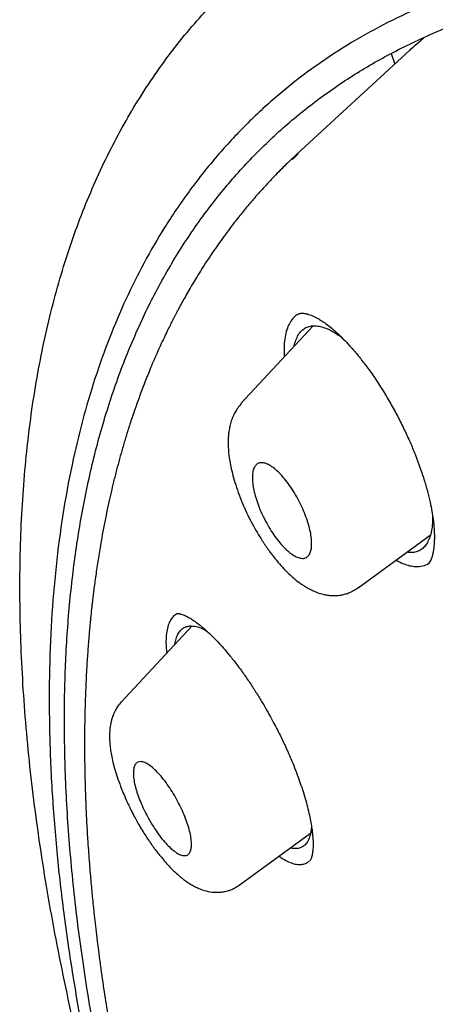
# Model space of a CAD drawing. Header units: millimetres. Extents: x 8 to 827, y 12 to 1643.
# Tile 49 of 134: x 651.61 to 658.9, y 628.85 to 646.1. Entities that reach past the tile are written whole.
import ezdxf

# ---------------------------------------------------------------- set-up
doc = ezdxf.new("R2010")
doc.units = ezdxf.units.MM

msp = doc.modelspace()

# ---------------------------------------------------------------- linework, layer by layer
at = {"color": 7, "linetype": 'Continuous', "lineweight": 30}
for p, q in [((658.447, 645.566), (656.471, 643.745)), ((658.125, 645.51), (658.184, 645.323)), ((656.394, 643.652), (656.49, 643.747)), ((656.757, 640.733), (655.49, 639.372)), ((655.494, 639.369), (655.498, 639.372)), ((657.542, 636.143), (658.808, 637.066)), ((657.539, 636.147), (657.527, 636.14)), ((654.63, 635.475), (653.389, 634.143)), ((655.458, 630.933), (656.708, 631.844))]:
    msp.add_line(p, q, dxfattribs=at)
for points, knots in [([(653.195, 626.045), (653.075, 626.473), (652.789, 627.492), (652.429, 629.048), (652.103, 630.717), (651.86, 632.333), (651.696, 633.893), (651.613, 635.395), (651.61, 636.835), (651.689, 638.212), (651.849, 639.521), (652.09, 640.761), (652.412, 641.929), (652.814, 643.022), (653.296, 644.039), (653.854, 644.98), (654.49, 645.841), (655.201, 646.621), (655.986, 647.32), (656.844, 647.934), (657.774, 648.463), (658.775, 648.905), (659.844, 649.26), (660.978, 649.527), (662.176, 649.707), (663.435, 649.799), (664.753, 649.803), (666.128, 649.719), (667.556, 649.547), (669.037, 649.286), (670.566, 648.936), (672.142, 648.499), (673.76, 647.977), (675.418, 647.369), (677.112, 646.678), (678.839, 645.906), (680.598, 645.051), (682.382, 644.121), (683.591, 643.436), (684.195, 643.093)], [0, 0, 0, 0, 0.019713, 0.046944, 0.074175, 0.101405, 0.128636, 0.155866, 0.183096, 0.210326, 0.237556, 0.264787, 0.292018, 0.319247, 0.346477, 0.373707, 0.400937, 0.428167, 0.455396, 0.482626, 0.509856, 0.537086, 0.564316, 0.591546, 0.618777, 0.646009, 0.67324, 0.700472, 0.727704, 0.754936, 0.782168, 0.809397, 0.836625, 0.863853, 0.89108, 0.918308, 0.945537, 0.972767, 1, 1, 1, 1]), ([(683.615, 640.89), (683.189, 641.132), (682.337, 641.618), (681.073, 642.296), (679.821, 642.936), (678.582, 643.534), (677.356, 644.092), (676.145, 644.609), (674.986, 645.07), (673.881, 645.478), (672.83, 645.836), (671.799, 646.157), (670.79, 646.44), (669.8, 646.686), (668.797, 646.901), (667.784, 647.083), (666.766, 647.225), (665.777, 647.321), (664.818, 647.372), (663.889, 647.377), (662.988, 647.338), (662.14, 647.255), (661.344, 647.134), (660.6, 646.979), (659.885, 646.785), (659.199, 646.555), (658.541, 646.287), (657.894, 645.973), (657.263, 645.609), (656.65, 645.192), (656.075, 644.732), (655.537, 644.229), (655.036, 643.684), (654.571, 643.095), (654.156, 642.481), (653.788, 641.849), (653.466, 641.203), (653.178, 640.525), (652.925, 639.817), (652.707, 639.076), (652.517, 638.283), (652.361, 637.433), (652.241, 636.525), (652.163, 635.583), (652.125, 634.605), (652.129, 633.594), (652.174, 632.546), (652.258, 631.497), (652.377, 630.45), (652.527, 629.412), (652.711, 628.354), (652.929, 627.274), (653.182, 626.173), (653.477, 625.019), (653.818, 623.811), (654.209, 622.548), (654.638, 621.263), (655.11, 619.954), (655.475, 618.987), (655.694, 618.45), (655.73, 618.363)], [0, 0, 0, 0, 0.018168, 0.036326, 0.054491, 0.072679, 0.090908, 0.109195, 0.127452, 0.144101, 0.160689, 0.17723, 0.193736, 0.21022, 0.226695, 0.244926, 0.263092, 0.281212, 0.2993, 0.317374, 0.335451, 0.353639, 0.3703, 0.386927, 0.403534, 0.420133, 0.436737, 0.45336, 0.471437, 0.489491, 0.507539, 0.525598, 0.543685, 0.561819, 0.580098, 0.596822, 0.613488, 0.630111, 0.646704, 0.663283, 0.679862, 0.697888, 0.715896, 0.733906, 0.751938, 0.770011, 0.788145, 0.806401, 0.823099, 0.839747, 0.856359, 0.872952, 0.889541, 0.906143, 0.924177, 0.942205, 0.96025, 0.97833, 0.996468, 1, 1, 1, 1]), ([(653.294, 626.552), (653.216, 626.898), (653.035, 627.705), (652.815, 628.932), (652.623, 630.237), (652.489, 631.506), (652.411, 632.712), (652.387, 633.856), (652.413, 634.938), (652.49, 635.98), (652.616, 636.982), (652.795, 637.96), (653.029, 638.908), (653.322, 639.821), (653.67, 640.683), (654.073, 641.495), (654.53, 642.256), (655.032, 642.951), (655.573, 643.581), (656.148, 644.147), (656.769, 644.662), (657.436, 645.125), (658.159, 645.542), (658.94, 645.911), (659.78, 646.226), (660.668, 646.482), (661.603, 646.679), (662.584, 646.815), (663.589, 646.89), (664.612, 646.907), (665.648, 646.87), (666.718, 646.778), (667.822, 646.631), (668.978, 646.427), (670.185, 646.162), (671.446, 645.831), (672.74, 645.441), (674.068, 644.989), (675.428, 644.478), (676.787, 643.92), (678.139, 643.322), (679.479, 642.688), (680.832, 642.007), (682.201, 641.277), (683.613, 640.483), (685.069, 639.621), (686.568, 638.69), (688.077, 637.709), (689.595, 636.677), (691.122, 635.596), (692.623, 634.492), (694.093, 633.372), (695.529, 632.239), (696.959, 631.073), (698.385, 629.873), (699.839, 628.61), (701.318, 627.284), (702.82, 625.893), (704.309, 624.471), (705.784, 623.018), (707.245, 621.533), (708.662, 620.05), (710.032, 618.574), (711.352, 617.112), (712.647, 615.636), (713.918, 614.144), (715.194, 612.604), (716.469, 611.017), (717.74, 609.385), (718.979, 607.743), (720.184, 606.091), (721.357, 604.43), (722.475, 602.793), (723.536, 601.186), (724.538, 599.616), (725.502, 598.05), (726.427, 596.49), (727.33, 594.905), (728.208, 593.3), (729.056, 591.676), (729.856, 590.066), (730.61, 588.469), (731.318, 586.883), (731.967, 585.34), (732.556, 583.846), (733.087, 582.404), (733.569, 580.988), (734.007, 579.594), (734.257, 578.688), (734.383, 578.234)], [0, 0, 0, 0, 0.008876, 0.020682, 0.032495, 0.044332, 0.056199, 0.06737, 0.078531, 0.089696, 0.100881, 0.1121, 0.123869, 0.135635, 0.147414, 0.159222, 0.171078, 0.182971, 0.194162, 0.205338, 0.216513, 0.227699, 0.238911, 0.250665, 0.262425, 0.274207, 0.286025, 0.297894, 0.309779, 0.320951, 0.332111, 0.343271, 0.354444, 0.365643, 0.377392, 0.389159, 0.400959, 0.412806, 0.424715, 0.436643, 0.447835, 0.45899, 0.470121, 0.48124, 0.492361, 0.504223, 0.51607, 0.527917, 0.53978, 0.551673, 0.563571, 0.574736, 0.585863, 0.596966, 0.608055, 0.619144, 0.631032, 0.642894, 0.654744, 0.666597, 0.678468, 0.690376, 0.701568, 0.712718, 0.723839, 0.734944, 0.746044, 0.757899, 0.76973, 0.781551, 0.793379, 0.805229, 0.817143, 0.828357, 0.839535, 0.850692, 0.861841, 0.872996, 0.884798, 0.896581, 0.908363, 0.92016, 0.93199, 0.943921, 0.955168, 0.966383, 0.977584, 0.988784, 1, 1, 1, 1]), ([(658.449, 645.563), (658.491, 645.603), (658.57, 645.68), (658.655, 645.749), (658.695, 645.782)], [0, 0, 0, 0, 0.528859, 1, 1, 1, 1]), ([(656.483, 643.757), (656.407, 643.685), (656.257, 643.544), (656.051, 643.333), (655.862, 643.13), (655.69, 642.935), (655.529, 642.742), (655.389, 642.566), (655.268, 642.408), (655.166, 642.269), (655.065, 642.128), (654.966, 641.984), (654.87, 641.839), (654.779, 641.696), (654.695, 641.56), (654.618, 641.431), (654.549, 641.311), (654.485, 641.198), (654.434, 641.106), (654.396, 641.033), (654.367, 640.98), (654.342, 640.931), (654.316, 640.882), (654.284, 640.82), (654.244, 640.739), (654.194, 640.638), (654.138, 640.521), (654.076, 640.388), (654.013, 640.248), (653.951, 640.105), (653.877, 639.929), (653.794, 639.72), (653.703, 639.478), (653.62, 639.244), (653.544, 639.018), (653.476, 638.803), (653.416, 638.599), (653.36, 638.404), (653.308, 638.206), (653.258, 638.012), (653.212, 637.816), (653.167, 637.62), (653.123, 637.41), (653.08, 637.189), (653.034, 636.942), (652.99, 636.678), (652.949, 636.401), (652.92, 636.187), (652.901, 636.035), (652.89, 635.944), (652.88, 635.863), (652.873, 635.794), (652.867, 635.738), (652.862, 635.689), (652.857, 635.642), (652.851, 635.586), (652.844, 635.514), (652.836, 635.423), (652.826, 635.311), (652.815, 635.184), (652.805, 635.046), (652.795, 634.904), (652.781, 634.684), (652.767, 634.388), (652.754, 634.016), (652.748, 633.648), (652.747, 633.302), (652.751, 632.976), (652.758, 632.666), (652.769, 632.35), (652.784, 632.027), (652.801, 631.742), (652.818, 631.503), (652.832, 631.315), (652.846, 631.14), (652.86, 630.979), (652.874, 630.832), (652.888, 630.686), (652.904, 630.53), (652.923, 630.356), (652.945, 630.163), (652.97, 629.951), (652.999, 629.722), (653.031, 629.48), (653.075, 629.169), (653.132, 628.798), (653.201, 628.371), (653.259, 628.042), (653.303, 627.804), (653.332, 627.649), (653.364, 627.483), (653.399, 627.302), (653.432, 627.136), (653.454, 627.03), (653.463, 626.991)], [0, 0, 0, 0, 0.020803, 0.040604, 0.059403, 0.077203, 0.094583, 0.112066, 0.123901, 0.135784, 0.147715, 0.159688, 0.171693, 0.183284, 0.194183, 0.204192, 0.213537, 0.222216, 0.230168, 0.234613, 0.2386, 0.24213, 0.245566, 0.249678, 0.255937, 0.263335, 0.271871, 0.281544, 0.291792, 0.301825, 0.311638, 0.328576, 0.344813, 0.360351, 0.375123, 0.389078, 0.401989, 0.414112, 0.426044, 0.439041, 0.450234, 0.462133, 0.474742, 0.488072, 0.501523, 0.518337, 0.53424, 0.549228, 0.554795, 0.560018, 0.564561, 0.568419, 0.571593, 0.574043, 0.576476, 0.579545, 0.583251, 0.588493, 0.594637, 0.601683, 0.609421, 0.617144, 0.624795, 0.644934, 0.664553, 0.683649, 0.702584, 0.717994, 0.733637, 0.749511, 0.765615, 0.781722, 0.791545, 0.800676, 0.809116, 0.816865, 0.823925, 0.830361, 0.837815, 0.846095, 0.855203, 0.865136, 0.875897, 0.887402, 0.898844, 0.919137, 0.938546, 0.957074, 0.963795, 0.970541, 0.977921, 0.985999, 0.994776, 1, 1, 1, 1]), ([(656.507, 640.945), (656.487, 640.934), (656.439, 640.91), (656.378, 640.843), (656.323, 640.752), (656.282, 640.639), (656.255, 640.505), (656.242, 640.354), (656.245, 640.24), (656.246, 640.184)], [0, 0, 0, 0, 0.1100371, 0.2577772, 0.406017, 0.5535733, 0.7021283, 0.8533311, 1, 1, 1, 1]), ([(656.506, 640.946), (656.514, 640.949), (656.528, 640.954), (656.549, 640.957), (656.568, 640.957), (656.589, 640.956), (656.617, 640.952), (656.653, 640.944), (656.696, 640.93), (656.742, 640.912), (656.794, 640.888), (656.851, 640.857), (656.917, 640.816), (656.993, 640.763), (657.084, 640.691), (657.19, 640.597), (657.305, 640.484), (657.425, 640.354), (657.548, 640.209), (657.68, 640.04), (657.82, 639.846), (657.965, 639.627), (658.059, 639.466), (658.108, 639.383)], [0, 0, 0, 0, 0.0502183, 0.0920582, 0.1253859, 0.1500508, 0.1839935, 0.2179575, 0.2523283, 0.2860063, 0.3189367, 0.3543843, 0.3895902, 0.4310718, 0.47894, 0.5333722, 0.5944654, 0.6505176, 0.7112475, 0.7766273, 0.8465959, 0.921074, 1, 1, 1, 1]), ([(656.42, 640.371), (656.422, 640.384), (656.432, 640.436), (656.46, 640.512), (656.504, 640.597), (656.561, 640.661), (656.627, 640.707), (656.704, 640.733), (656.789, 640.739), (656.883, 640.726), (656.996, 640.688), (657.118, 640.63), (657.21, 640.565), (657.25, 640.536)], [0, 0, 0, 0, 0.029908, 0.124793, 0.217949, 0.310362, 0.403039, 0.495779, 0.588267, 0.681477, 0.776364, 0.90136, 1, 1, 1, 1]), ([(655.497, 639.374), (655.475, 639.348), (655.434, 639.3), (655.389, 639.227), (655.359, 639.167), (655.337, 639.116), (655.315, 639.056), (655.294, 638.981), (655.278, 638.895), (655.265, 638.787), (655.262, 638.649), (655.276, 638.468), (655.306, 638.287), (655.348, 638.112), (655.397, 637.945), (655.457, 637.77), (655.528, 637.594), (655.607, 637.422), (655.69, 637.26), (655.775, 637.109), (655.869, 636.956), (655.972, 636.805), (656.082, 636.66), (656.189, 636.533), (656.297, 636.419), (656.407, 636.318), (656.501, 636.244), (656.575, 636.193), (656.628, 636.159), (656.687, 636.126), (656.757, 636.09), (656.839, 636.057), (656.923, 636.032), (657.003, 636.016), (657.079, 636.008), (657.141, 636.008), (657.195, 636.011), (657.245, 636.018), (657.306, 636.031), (657.377, 636.054), (657.455, 636.089), (657.505, 636.123), (657.532, 636.14)], [0, 0, 0, 0, 0.024696, 0.044685, 0.059982, 0.071878, 0.084303, 0.106755, 0.128203, 0.14677, 0.183831, 0.224806, 0.267497, 0.300787, 0.335279, 0.371082, 0.407672, 0.442863, 0.47646, 0.508536, 0.539129, 0.577627, 0.61353, 0.647064, 0.680287, 0.713785, 0.74728, 0.762999, 0.777843, 0.792878, 0.811505, 0.834074, 0.856342, 0.875498, 0.892463, 0.909205, 0.917806, 0.92879, 0.942571, 0.959106, 0.978301, 1, 1, 1, 1]), ([(658.108, 639.383), (658.152, 639.305), (658.237, 639.151), (658.352, 638.92), (658.453, 638.698), (658.55, 638.467), (658.638, 638.231), (658.714, 637.996), (658.772, 637.788), (658.814, 637.607), (658.843, 637.451), (658.862, 637.32), (658.872, 637.212), (658.878, 637.125), (658.88, 637.048), (658.879, 636.977), (658.876, 636.909), (658.87, 636.846), (658.864, 636.801), (658.858, 636.769), (658.854, 636.75), (658.849, 636.731), (658.844, 636.711), (658.838, 636.688), (658.828, 636.658), (658.814, 636.624), (658.796, 636.59), (658.78, 636.573), (658.771, 636.564)], [0, 0, 0, 0, 0.065673, 0.128248, 0.187665, 0.243877, 0.313793, 0.377997, 0.436565, 0.489594, 0.537015, 0.578797, 0.614978, 0.645588, 0.670656, 0.700567, 0.729367, 0.757716, 0.785608, 0.796738, 0.808088, 0.819663, 0.831461, 0.845705, 0.871432, 0.905836, 0.948723, 1, 1, 1, 1]), ([(655.921, 637.31), (655.892, 637.368), (655.84, 637.471), (655.781, 637.623), (655.737, 637.759), (655.707, 637.887), (655.69, 638.003), (655.687, 638.106), (655.698, 638.193), (655.723, 638.262), (655.761, 638.31), (655.813, 638.336), (655.876, 638.339), (655.949, 638.316), (656.031, 638.27), (656.119, 638.2), (656.209, 638.109), (656.299, 638), (656.387, 637.876), (656.468, 637.742), (656.541, 637.602), (656.604, 637.46), (656.655, 637.321), (656.694, 637.188), (656.719, 637.064), (656.73, 636.953), (656.728, 636.855), (656.712, 636.775), (656.682, 636.714), (656.638, 636.674), (656.582, 636.657), (656.515, 636.664), (656.438, 636.695), (656.354, 636.75), (656.265, 636.828), (656.174, 636.927), (656.085, 637.042), (655.999, 637.171), (655.947, 637.264), (655.921, 637.31)], [0, 0, 0, 0, 0.033628, 0.060335, 0.08704, 0.113097, 0.139152, 0.164893, 0.190632, 0.216527, 0.242421, 0.268899, 0.295378, 0.322625, 0.349875, 0.37772, 0.405569, 0.433554, 0.461541, 0.48916, 0.516779, 0.543714, 0.570648, 0.596881, 0.623112, 0.648907, 0.674699, 0.700497, 0.726294, 0.752556, 0.778819, 0.805825, 0.832836, 0.860531, 0.888231, 0.916177, 0.944125, 0.972062, 1, 1, 1, 1]), ([(658.848, 637.409), (658.849, 637.385), (658.851, 637.313), (658.84, 637.206), (658.818, 637.088), (658.785, 636.987), (658.74, 636.903), (658.684, 636.838), (658.617, 636.792), (658.541, 636.766), (658.469, 636.758), (658.42, 636.767), (658.401, 636.77)], [0, 0, 0, 0, 0.053126, 0.163397, 0.275176, 0.387389, 0.497803, 0.607574, 0.717882, 0.827347, 0.936876, 1, 1, 1, 1]), ([(658.209, 636.629), (658.213, 636.627), (658.257, 636.6), (658.337, 636.565), (658.448, 636.529), (658.563, 636.512), (658.676, 636.525), (658.754, 636.549), (658.784, 636.579), (658.786, 636.581)], [0, 0, 0, 0, 0.017046, 0.187038, 0.357464, 0.529924, 0.760961, 0.987534, 1, 1, 1, 1]), ([(654.375, 635.692), (654.352, 635.678), (654.306, 635.65), (654.253, 635.581), (654.212, 635.491), (654.186, 635.379), (654.174, 635.248), (654.174, 635.122), (654.184, 635.033), (654.188, 635)], [0, 0, 0, 0, 0.152446, 0.304934, 0.455997, 0.607382, 0.759279, 0.910476, 1, 1, 1, 1]), ([(654.374, 635.691), (654.376, 635.691), (654.38, 635.693), (654.386, 635.693), (654.393, 635.692), (654.402, 635.692), (654.417, 635.69), (654.442, 635.684), (654.485, 635.671), (654.545, 635.644), (654.619, 635.601), (654.697, 635.548), (654.775, 635.488), (654.852, 635.423), (654.932, 635.35), (655.016, 635.267), (655.11, 635.169), (655.213, 635.054), (655.325, 634.919), (655.446, 634.765), (655.528, 634.649), (655.57, 634.59)], [0, 0, 0, 0, 0.055414, 0.101292, 0.137465, 0.163762, 0.192612, 0.227658, 0.269173, 0.337165, 0.40137, 0.461519, 0.517462, 0.569046, 0.617523, 0.669732, 0.726609, 0.788124, 0.854231, 0.924872, 1, 1, 1, 1]), ([(654.333, 635.156), (654.339, 635.189), (654.35, 635.255), (654.382, 635.335), (654.425, 635.399), (654.479, 635.445), (654.544, 635.472), (654.626, 635.481), (654.73, 635.463), (654.822, 635.43), (654.88, 635.393), (654.892, 635.385)], [0, 0, 0, 0, 0.104149, 0.215094, 0.326116, 0.436834, 0.548418, 0.66201, 0.811645, 0.959679, 1, 1, 1, 1]), ([(655.57, 634.59), (655.611, 634.53), (655.689, 634.416), (655.799, 634.241), (655.898, 634.077), (655.984, 633.925), (656.06, 633.786), (656.128, 633.655), (656.189, 633.535), (656.24, 633.429), (656.278, 633.345), (656.307, 633.281), (656.339, 633.211), (656.38, 633.116), (656.435, 632.981), (656.491, 632.835), (656.544, 632.682), (656.593, 632.531), (656.637, 632.379), (656.674, 632.231), (656.703, 632.098), (656.724, 631.981), (656.738, 631.886), (656.746, 631.81), (656.75, 631.751), (656.753, 631.701), (656.754, 631.641), (656.752, 631.568), (656.746, 631.512), (656.74, 631.48), (656.737, 631.462), (656.733, 631.445), (656.726, 631.422), (656.718, 631.398), (656.707, 631.375), (656.698, 631.365), (656.693, 631.36)], [0, 0, 0, 0, 0.047751, 0.091873, 0.132322, 0.169062, 0.202074, 0.231344, 0.261525, 0.286313, 0.305709, 0.319714, 0.330845, 0.355018, 0.386589, 0.425574, 0.459624, 0.497726, 0.538626, 0.576545, 0.615347, 0.649348, 0.678582, 0.703085, 0.722894, 0.739064, 0.756712, 0.792765, 0.831567, 0.841019, 0.851508, 0.866028, 0.884702, 0.91598, 0.954443, 1, 1, 1, 1]), ([(653.391, 634.144), (653.37, 634.12), (653.332, 634.076), (653.292, 634.009), (653.265, 633.954), (653.246, 633.908), (653.222, 633.838), (653.2, 633.744), (653.188, 633.637), (653.185, 633.546), (653.187, 633.463), (653.194, 633.371), (653.208, 633.267), (653.231, 633.147), (653.263, 633.015), (653.307, 632.866), (653.363, 632.704), (653.424, 632.551), (653.482, 632.418), (653.531, 632.314), (653.58, 632.214), (653.638, 632.103), (653.704, 631.985), (653.772, 631.873), (653.83, 631.782), (653.88, 631.708), (653.918, 631.652), (653.952, 631.605), (653.989, 631.554), (654.037, 631.491), (654.098, 631.416), (654.168, 631.333), (654.242, 631.253), (654.312, 631.183), (654.372, 631.126), (654.423, 631.082), (654.472, 631.043), (654.525, 631.003), (654.588, 630.961), (654.659, 630.919), (654.745, 630.877), (654.853, 630.837), (654.977, 630.81), (655.088, 630.807), (655.16, 630.814), (655.203, 630.821), (655.254, 630.833), (655.315, 630.853), (655.387, 630.885), (655.434, 630.916), (655.459, 630.933)], [0, 0, 0, 0, 0.0222194, 0.039987, 0.0532661, 0.0641014, 0.0757705, 0.1072442, 0.1359038, 0.1559101, 0.174396, 0.1967134, 0.2223226, 0.2474489, 0.2778305, 0.3092841, 0.3433257, 0.3793163, 0.4045773, 0.4254306, 0.4435625, 0.4664962, 0.4951626, 0.518787, 0.5399503, 0.5569923, 0.5699118, 0.5794068, 0.5913324, 0.607031, 0.6265584, 0.6499884, 0.6750262, 0.6972106, 0.7163865, 0.7324938, 0.7454768, 0.7619016, 0.7800821, 0.8002378, 0.8236383, 0.8508432, 0.8861649, 0.9182278, 0.9278301, 0.9369025, 0.947932, 0.9622244, 0.9796521, 1, 1, 1, 1]), ([(653.973, 631.928), (653.94, 631.982), (653.88, 632.078), (653.802, 632.226), (653.739, 632.363), (653.687, 632.497), (653.646, 632.624), (653.618, 632.741), (653.603, 632.846), (653.602, 632.937), (653.615, 633.01), (653.642, 633.063), (653.682, 633.094), (653.736, 633.102), (653.801, 633.085), (653.876, 633.044), (653.958, 632.979), (654.044, 632.894), (654.133, 632.79), (654.22, 632.672), (654.303, 632.543), (654.38, 632.408), (654.449, 632.271), (654.508, 632.135), (654.556, 632.003), (654.591, 631.879), (654.615, 631.766), (654.624, 631.666), (654.62, 631.582), (654.602, 631.517), (654.57, 631.471), (654.525, 631.449), (654.467, 631.45), (654.398, 631.477), (654.32, 631.527), (654.236, 631.599), (654.148, 631.692), (654.059, 631.802), (654.002, 631.886), (653.973, 631.928)], [0, 0, 0, 0, 0.033628, 0.060335, 0.08704, 0.113097, 0.139152, 0.164893, 0.190632, 0.216527, 0.242421, 0.268899, 0.295378, 0.322625, 0.349875, 0.37772, 0.405569, 0.433554, 0.461541, 0.48916, 0.516779, 0.543714, 0.570648, 0.596881, 0.623112, 0.648907, 0.674699, 0.700497, 0.726294, 0.752556, 0.778819, 0.805825, 0.832836, 0.860531, 0.888231, 0.916177, 0.944125, 0.972062, 1, 1, 1, 1]), ([(656.725, 631.972), (656.724, 631.948), (656.72, 631.885), (656.702, 631.8), (656.671, 631.716), (656.628, 631.652), (656.574, 631.606), (656.509, 631.579), (656.437, 631.569), (656.381, 631.581), (656.355, 631.586)], [0, 0, 0, 0, 0.079858, 0.211704, 0.344193, 0.475671, 0.607225, 0.740274, 0.87619, 1, 1, 1, 1]), ([(656.157, 631.442), (656.18, 631.427), (656.238, 631.385), (656.326, 631.34), (656.42, 631.306), (656.507, 631.293), (656.584, 631.301), (656.644, 631.321), (656.673, 631.347), (656.684, 631.356)], [0, 0, 0, 0, 0.100192, 0.261866, 0.42349, 0.585811, 0.748624, 0.911641, 1, 1, 1, 1])]:
    msp.add_open_spline(points, degree=3, knots=knots, dxfattribs=at)

doc.saveas('drawing.dxf')
